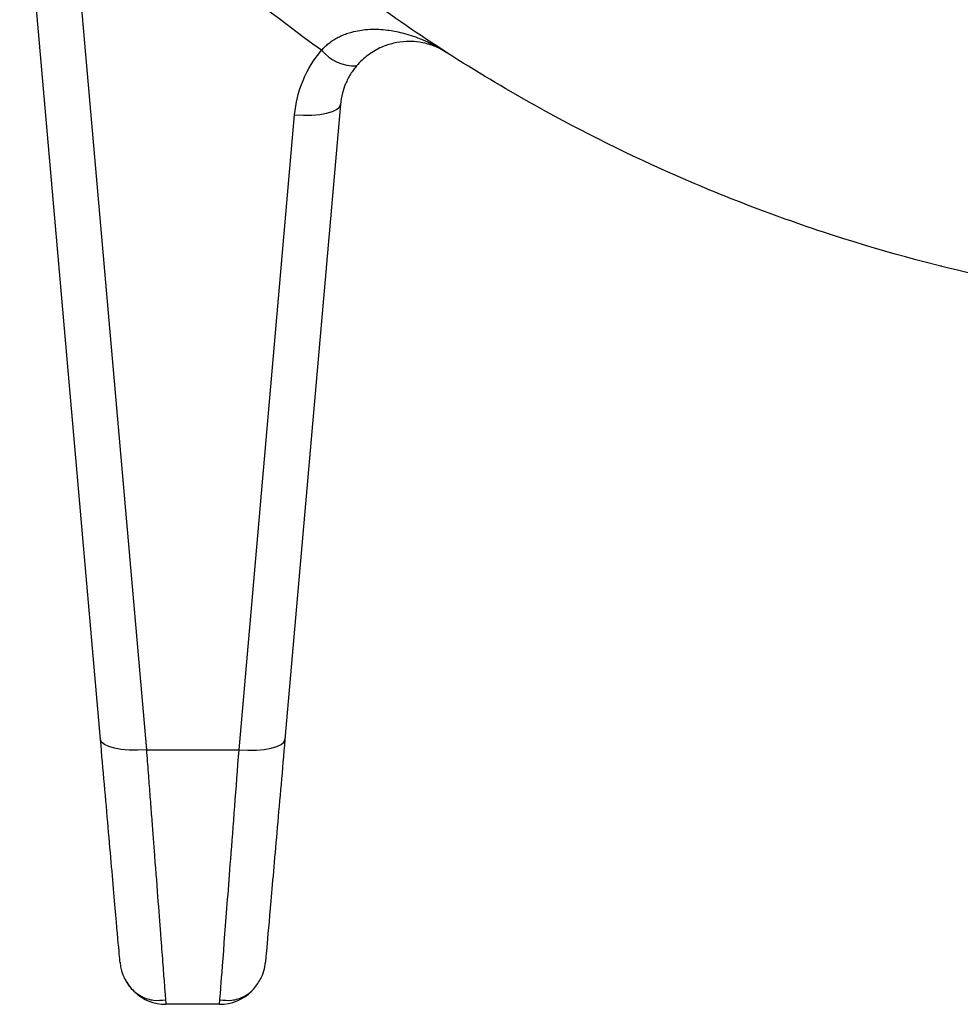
# Model space of a CAD drawing. Header units: millimetres. Extents: x 5 to 597, y 5 to 415.
# Tile 117 of 131: x 490.29 to 494.37, y 303.67 to 307.94. Entities that reach past the tile are written whole.
import ezdxf

# ---------------------------------------------------------------- set-up
doc = ezdxf.new("R2010")
doc.units = ezdxf.units.MM

msp = doc.modelspace()

# ---------------------------------------------------------------- linework, layer by layer
at = {"color": 7, "linetype": 'Continuous', "lineweight": 25}
for p, q in [((490.6387, 304.816), (490.2875, 308.8301)), ((490.4867, 308.7857), (490.8379, 304.7716)), ((491.6812, 307.5738), (491.4399, 304.816)), ((491.2407, 304.7716), (491.4819, 307.5294)), ((490.8379, 304.7716), (491.2407, 304.7716)), ((491.156, 303.666), (491.1589, 303.7038)), ((491.156, 303.666), (490.9226, 303.666))]:
    msp.add_line(p, q, dxfattribs=at)
at = {"color": 7, "linetype": 'Continuous', "lineweight": 25, "flags": 128}
for points in [[(491.4819, 307.5294), (491.5202, 307.5275), (491.557, 307.528), (491.591, 307.5308), (491.621, 307.5359), (491.6458, 307.543), (491.6645, 307.5519), (491.6764, 307.5623), (491.6812, 307.5738)], [(490.8379, 304.7716), (490.7997, 304.7697), (490.7629, 304.7702), (490.7289, 304.7731), (490.6989, 304.7781), (490.6741, 304.7853), (490.6554, 304.7942), (490.6434, 304.8045), (490.6387, 304.816)], [(491.2407, 304.7716), (491.2789, 304.7697), (491.3157, 304.7702), (491.3497, 304.7731), (491.3797, 304.7781), (491.4045, 304.7853), (491.4232, 304.7942), (491.4352, 304.8045), (491.4399, 304.816)]]:
    msp.add_lwpolyline(points, dxfattribs=at)
at = {"color": 7, "linetype": 'Continuous', "lineweight": 25}
for centre, radius, start, end in [((491.7461, 307.9356), 0.1939, 220.5948, 271.5492), ((490.9226, 303.866), 0.2, 185, 270), ((491.156, 303.866), 0.2, 333.1213, 355), ((491.156, 303.866), 0.2, 270, 314.5686)]:
    msp.add_arc(centre, radius, start, end, dxfattribs=at)
for points, knots in [([(501.507, 309.1662), (501.4812, 309.1365), (501.4267, 309.0736), (501.3383, 308.9762), (501.2389, 308.8705), (501.1279, 308.7573), (501.0046, 308.6372), (500.8684, 308.511), (500.7188, 308.3796), (500.555, 308.2439), (500.2198, 307.9828), (499.725, 307.653), (499.028, 307.29), (498.3242, 307.013), (497.5736, 306.8073), (496.8159, 306.6839), (496.0414, 306.6423), (495.2667, 306.6835), (494.5083, 306.8066), (493.7574, 307.0121), (493.0626, 307.2851), (492.3651, 307.6462), (491.8086, 308.0151), (491.3697, 308.3674), (491.0887, 308.6205), (490.8682, 308.8393), (490.7019, 309.0168), (490.6101, 309.1221), (490.5716, 309.1662)], [0, 0, 0, 0, 0.0095171, 0.0201242, 0.0318212, 0.0446083, 0.0584853, 0.0734522, 0.0895091, 0.106656, 0.1248927, 0.1923103, 0.2501278, 0.3146956, 0.374777, 0.4379132, 0.4998083, 0.5617764, 0.6249865, 0.6850645, 0.7496237, 0.8050797, 0.8747788, 0.9106986, 0.9411812, 0.966226, 0.9858324, 1, 1, 1, 1]), ([(491.5989, 307.8095), (491.6037, 307.8146), (491.6134, 307.8251), (491.6296, 307.8391), (491.6472, 307.8519), (491.6663, 307.8634), (491.6866, 307.8734), (491.7082, 307.882), (491.7454, 307.8936), (491.8024, 307.9024), (491.8728, 307.9004), (491.9456, 307.8874), (491.9989, 307.871), (492.0453, 307.8523), (492.0788, 307.8367), (492.1133, 307.8181), (492.1333, 307.8055), (492.1422, 307.8)], [0, 0, 0, 0, 0.03263, 0.066098, 0.100545, 0.136091, 0.172836, 0.210862, 0.250239, 0.366094, 0.50015, 0.611407, 0.75006, 0.792832, 0.875044, 0.944865, 1, 1, 1, 1]), ([(492.1422, 307.8), (492.1359, 307.8039), (492.124, 307.8112), (492.106, 307.8201), (492.0896, 307.8271), (492.0748, 307.8324), (492.0499, 307.84), (492.0148, 307.8469), (491.9648, 307.8486), (491.914, 307.842), (491.8676, 307.827), (491.8304, 307.8084), (491.8016, 307.7895), (491.775, 307.7678), (491.7591, 307.7503), (491.7514, 307.7418)], [0, 0, 0, 0, 0.06245, 0.118641, 0.168573, 0.212247, 0.249663, 0.38387, 0.499716, 0.633422, 0.749809, 0.818947, 0.883353, 0.943507, 1, 1, 1, 1]), ([(491.4819, 307.5294), (491.4863, 307.5798), (491.4987, 307.6307), (491.5386, 307.7263), (491.5662, 307.7709), (491.5989, 307.8094)], [0, 0, 0, 0, 0.5, 0.5, 1, 1, 1, 1]), ([(491.7514, 307.7418), (491.7468, 307.7362), (491.7374, 307.7246), (491.7248, 307.7058), (491.7131, 307.6853), (491.7005, 307.6581), (491.6876, 307.6211), (491.6835, 307.5906), (491.6812, 307.5738)], [0, 0, 0, 0, 0.114183, 0.23453, 0.361082, 0.493875, 0.7195, 1, 1, 1, 1]), ([(494.2934, 306.8707), (494.2922, 306.871), (494.2901, 306.8714), (494.2885, 306.8718), (494.2877, 306.872)], [0, 0, 0, 0, 0.534111, 1, 1, 1, 1]), ([(490.7233, 303.8486), (490.7233, 303.8486), (490.7215, 303.8692), (490.7137, 303.9583), (490.7077, 304.0269), (490.6921, 304.2051), (490.6826, 304.3145), (490.6615, 304.5549), (490.6501, 304.6856), (490.6387, 304.816)], [0, 0, 0, 0, 0.25, 0.25, 0.5, 0.5, 0.75, 0.75, 1, 1, 1, 1]), ([(491.4399, 304.816), (491.4285, 304.6856), (491.4171, 304.5549), (491.396, 304.3145), (491.3865, 304.2051), (491.3709, 304.0269), (491.3649, 303.9583), (491.3571, 303.8692), (491.3553, 303.8486), (491.3553, 303.8486)], [0, 0, 0, 0, 0.25, 0.25, 0.5, 0.5, 0.75, 0.75, 1, 1, 1, 1]), ([(490.8379, 304.7716), (490.8392, 304.7547), (490.8418, 304.7212), (490.8455, 304.6722), (490.8492, 304.6247), (490.8527, 304.5788), (490.8561, 304.5345), (490.8593, 304.4917), (490.8625, 304.4504), (490.8655, 304.4108), (490.8685, 304.3726), (490.8759, 304.2756), (490.8868, 304.1326), (490.8973, 303.9957), (490.9042, 303.9064), (490.9085, 303.8495), (490.9122, 303.8002), (490.9154, 303.7585), (490.918, 303.7245), (490.9201, 303.6982), (490.9215, 303.6797), (490.9224, 303.6682), (490.9225, 303.6667), (490.9226, 303.666)], [0, 0, 0, 0, 0.026638, 0.052779, 0.078424, 0.103574, 0.128227, 0.152384, 0.176045, 0.199211, 0.22188, 0.244054, 0.375662, 0.50029, 0.557534, 0.614345, 0.670724, 0.726672, 0.78219, 0.837281, 0.891945, 0.946185, 1, 1, 1, 1]), ([(490.742, 303.78), (490.7517, 303.7636), (490.7713, 303.7304), (490.8169, 303.6975), (490.8688, 303.6803), (490.9038, 303.684), (490.921, 303.6858)], [0, 0, 0, 0, 0.247236, 0.500076, 0.752702, 1, 1, 1, 1]), ([(491.1575, 303.6858), (491.1748, 303.684), (491.2097, 303.6803), (491.2617, 303.6975), (491.3073, 303.7304), (491.3269, 303.7636), (491.3366, 303.78)], [0, 0, 0, 0, 0.247298, 0.499924, 0.752764, 1, 1, 1, 1])]:
    msp.add_open_spline(points, degree=3, knots=knots, dxfattribs=at)
msp.add_open_spline([(491.5989, 307.8094), (491.1983, 308.0973), (490.8241, 308.4258), (490.4867, 308.7857)], degree=3, dxfattribs=at)
at = {"color": 8, "linetype": 'Continuous', "lineweight": 25}
msp.add_open_spline([(491.1589, 303.7038), (491.1597, 303.7128), (491.1618, 303.7407), (491.1775, 303.948), (491.2045, 304.2961), (491.228, 304.6056), (491.2407, 304.7716)], degree=3, knots=[0, 0, 0, 0, 0.14032, 0.42987, 0.694303, 1, 1, 1, 1], dxfattribs=at)

doc.saveas('drawing.dxf')
